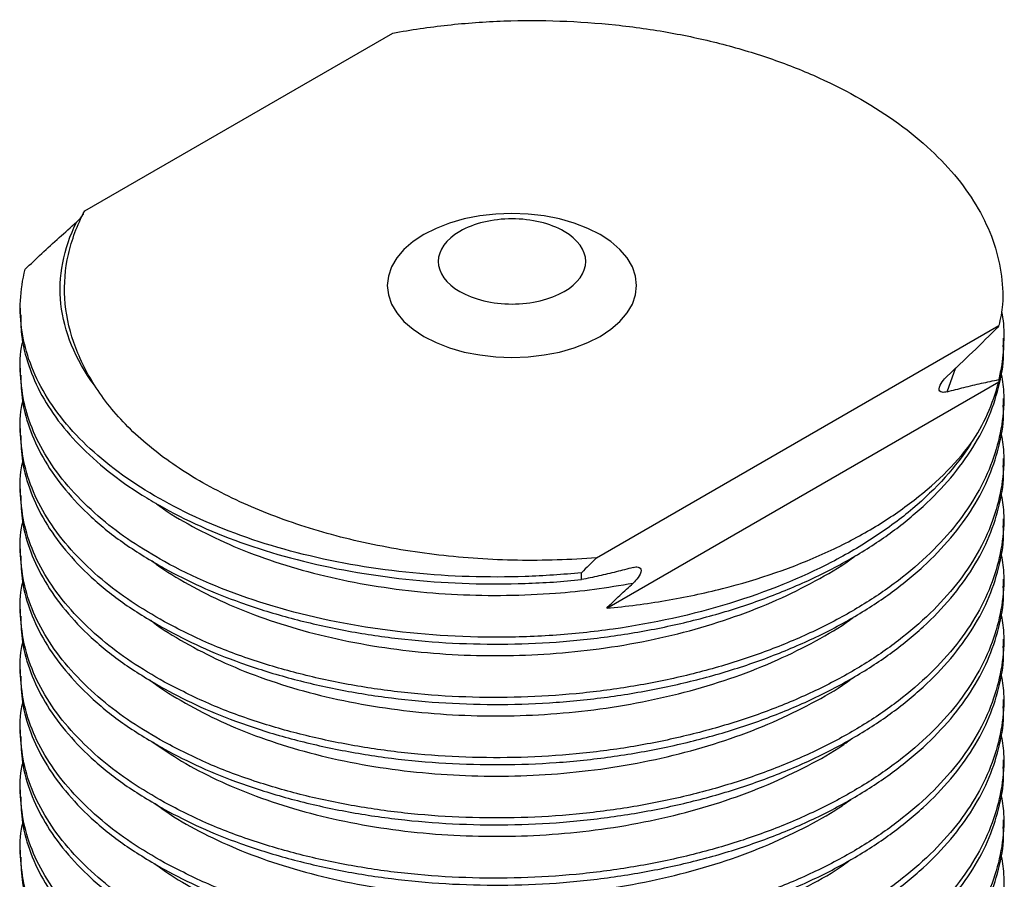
# Model space of a CAD drawing. Header units: millimetres. Extents: x 3 to 137, y 3 to 105.
# Tile 17 of 17: x 114.7 to 124.71, y 85.48 to 94.22. Entities that reach past the tile are written whole.
import ezdxf

# ---------------------------------------------------------------- set-up
doc = ezdxf.new("R2010")
doc.units = ezdxf.units.MM
doc.header["$LTSCALE"] = 0.5

msp = doc.modelspace()

# ---------------------------------------------------------------- linework, layer by layer
for p, q in [((115.358, 92.273), (118.492, 94.082)), ((114.703, 91.286), (114.703, 91.216)), ((120.563, 88.746), (124.653, 91.108)), ((124.703, 90.91), (124.703, 90.98)), ((114.703, 90.674), (114.703, 90.603)), ((124.129, 90.435), (124.218, 90.68)), ((120.666, 88.234), (124.653, 90.536)), ((124.653, 90.558), (124.653, 90.536)), ((124.703, 90.297), (124.703, 90.368)), ((114.703, 90.061), (114.703, 89.991)), ((124.703, 89.685), (124.703, 89.755)), ((114.703, 89.449), (114.703, 89.379)), ((124.703, 89.072), (124.703, 89.143)), ((114.703, 88.837), (114.703, 88.766)), ((120.41, 88.525), (120.41, 88.595)), ((124.703, 88.46), (124.703, 88.53)), ((114.703, 88.224), (114.703, 88.154)), ((124.703, 87.848), (124.703, 87.918)), ((114.703, 87.612), (114.703, 87.541)), ((124.703, 87.235), (124.703, 87.306)), ((114.703, 86.999), (114.703, 86.929)), ((124.703, 86.623), (124.703, 86.693)), ((114.703, 86.387), (114.703, 86.317)), ((124.703, 86.01), (124.703, 86.081)), ((114.703, 85.774), (114.703, 85.704))]:
    msp.add_line(p, q)
at = {"flags": 128}
for points in [[(120.6, 92.033), (120.475, 92.096), (120.337, 92.15), (120.188, 92.192), (120.031, 92.223), (119.869, 92.241), (119.703, 92.248), (119.538, 92.241), (119.375, 92.223), (119.218, 92.192), (119.069, 92.15), (118.931, 92.096), (118.807, 92.033), (118.697, 91.961), (118.605, 91.882), (118.532, 91.796), (118.478, 91.705), (118.446, 91.611), (118.435, 91.516), (118.446, 91.42), (118.478, 91.326), (118.532, 91.236), (118.605, 91.15), (118.697, 91.07), (118.807, 90.998)], [(118.807, 90.998), (118.931, 90.935), (119.069, 90.882), (119.218, 90.839), (119.375, 90.809), (119.538, 90.79), (119.703, 90.784), (119.869, 90.79), (120.031, 90.809), (120.188, 90.839), (120.337, 90.882), (120.475, 90.935), (120.6, 90.998), (120.709, 91.07), (120.801, 91.15), (120.875, 91.236), (120.928, 91.326), (120.96, 91.42), (120.971, 91.516), (120.96, 91.611), (120.928, 91.705), (120.875, 91.796), (120.801, 91.882), (120.709, 91.961), (120.6, 92.033)]]:
    msp.add_lwpolyline(points, dxfattribs=at)
msp.add_arc((122.713, 91.032), 2.002, 325.834, 345.6437)
for points, knots in [([(118.492, 94.082), (118.675, 94.116), (118.861, 94.143), (119.237, 94.184), (119.428, 94.198), (120.002, 94.218), (120.381, 94.204), (120.944, 94.145), (121.132, 94.118), (121.497, 94.052), (121.852, 93.974), (122.189, 93.872), (122.517, 93.758), (122.675, 93.695), (123.125, 93.491), (123.394, 93.336), (123.871, 92.989), (124.072, 92.801), (124.394, 92.404), (124.516, 92.191), (124.669, 91.762), (124.702, 91.544), (124.692, 91.322)], [0, 0, 0, 0, 0.0625, 0.0625, 0.125, 0.125, 0.25, 0.25, 0.3125, 0.3125, 0.375, 0.4375, 0.4375, 0.5, 0.5, 0.625, 0.625, 0.75, 0.75, 0.875, 0.875, 1, 1, 1, 1]), ([(115.458, 90.501), (115.37, 90.644), (115.298, 90.789), (115.196, 91.084), (115.165, 91.235), (115.147, 91.534), (115.159, 91.683), (115.226, 91.98), (115.281, 92.128), (115.358, 92.273)], [0, 0, 0, 0, 0.25, 0.25, 0.5, 0.5, 0.75, 0.75, 1, 1, 1, 1]), ([(115.277, 92.162), (115.294, 92.178), (115.318, 92.201), (115.341, 92.232), (115.346, 92.244), (115.347, 92.245)], [0, 0, 0, 0, 0.660905, 0.949306, 1, 1, 1, 1]), ([(114.753, 91.681), (114.809, 91.734), (114.865, 91.787), (114.921, 91.839), (114.98, 91.894), (115.039, 91.949), (115.099, 92.002), (115.158, 92.056), (115.217, 92.109), (115.277, 92.162)], [0, 0, 0, 0, 0.000249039, 0.000249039, 0.000249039, 0.0005106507, 0.0005106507, 0.0005106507, 0.0007723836, 0.0007723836, 0.0007723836, 0.0007723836]), ([(115.458, 90.501), (115.261, 90.765), (115.147, 91.049), (115.102, 91.467), (115.108, 91.605), (115.161, 91.884), (115.208, 92.024), (115.277, 92.162)], [0, 0, 0, 0, 0.5, 0.5, 0.75, 0.75, 1, 1, 1, 1]), ([(120.234, 92.066), (120.095, 92.146), (119.9, 92.193), (119.507, 92.193), (119.312, 92.146), (119.173, 92.066)], [0, 0, 0, 0, 0.5, 0.5, 1, 1, 1, 1]), ([(119.173, 92.066), (119.034, 91.986), (118.953, 91.873), (118.953, 91.647), (119.034, 91.534), (119.173, 91.454)], [0, 0, 0, 0, 0.5, 0.5, 1, 1, 1, 1]), ([(120.234, 91.454), (120.372, 91.534), (120.453, 91.647), (120.453, 91.873), (120.372, 91.986), (120.234, 92.066)], [0, 0, 0, 0, 0.5, 0.5, 1, 1, 1, 1]), ([(116.168, 89.322), (115.901, 89.469), (115.659, 89.636), (115.248, 90.003), (115.08, 90.203), (114.834, 90.616), (114.755, 90.831), (114.705, 91.15), (114.7, 91.256), (114.71, 91.467), (114.726, 91.574), (114.753, 91.681)], [0, 0, 0, 0, 0.25, 0.25, 0.5, 0.5, 0.75, 0.75, 0.875, 0.875, 1, 1, 1, 1]), ([(119.173, 91.454), (119.312, 91.374), (119.507, 91.327), (119.9, 91.327), (120.095, 91.374), (120.234, 91.454)], [0, 0, 0, 0, 0.5, 0.5, 1, 1, 1, 1]), ([(114.709, 91.216), (114.709, 91.161), (114.707, 91.002), (114.768, 90.74), (114.893, 90.434), (115.08, 90.138), (115.327, 89.857), (115.629, 89.594), (115.917, 89.394), (116.108, 89.286), (116.168, 89.251)], [0, 0, 0, 0, 0.07464, 0.217703, 0.361222, 0.504285, 0.64735, 0.790872, 0.933937, 1, 1, 1, 1]), ([(124.68, 91.255), (124.682, 91.244), (124.703, 91.148), (124.707, 90.966), (124.693, 90.745), (124.664, 90.609), (124.653, 90.558)], [0, 0, 0, 0, 0.048716, 0.413765, 0.778814, 1, 1, 1, 1]), ([(124.653, 91.1), (124.564, 91.012), (124.391, 90.84), (124.215, 90.674), (124.129, 90.594)], [0, 0, 0, 0, 0.5134432, 1, 1, 1, 1]), ([(116.168, 88.709), (116.053, 88.776), (115.824, 88.91), (115.516, 89.144), (115.242, 89.404), (115.014, 89.69), (114.845, 89.989), (114.738, 90.298), (114.699, 90.611), (114.698, 90.832), (114.729, 90.946), (114.732, 90.956)], [0, 0, 0, 0, 0.113063, 0.226126, 0.352836, 0.47995, 0.606659, 0.733369, 0.860483, 0.987193, 1, 1, 1, 1]), ([(116.168, 88.639), (116.289, 88.576), (116.532, 88.45), (116.955, 88.282), (117.423, 88.135), (117.939, 88.015), (118.476, 87.928), (119.029, 87.878), (119.591, 87.863), (120.154, 87.884), (120.711, 87.943), (121.256, 88.037), (121.781, 88.166), (122.279, 88.329), (122.745, 88.522), (123.173, 88.744), (123.557, 88.993), (123.892, 89.266), (124.174, 89.558), (124.399, 89.867), (124.567, 90.189), (124.668, 90.52), (124.71, 90.761), (124.7, 90.891), (124.698, 90.91)], [0, 0, 0, 0, 0.042555, 0.08511, 0.132802, 0.180645, 0.228337, 0.276028, 0.323872, 0.371563, 0.419253, 0.467095, 0.514784, 0.562475, 0.610318, 0.658008, 0.705698, 0.75354, 0.80123, 0.84892, 0.896761, 0.94445, 0.992142, 1, 1, 1, 1]), ([(124.675, 90.636), (124.686, 90.569), (124.715, 90.39), (124.692, 90.099), (124.611, 89.766), (124.467, 89.441), (124.263, 89.126), (124, 88.827), (123.684, 88.547), (123.318, 88.29), (122.905, 88.058), (122.452, 87.853), (121.965, 87.679), (121.449, 87.538), (120.911, 87.431), (120.357, 87.359), (119.795, 87.324), (119.233, 87.326), (118.675, 87.363), (118.132, 87.437), (117.608, 87.545), (117.098, 87.69), (116.609, 87.87), (116.315, 88.021), (116.168, 88.097)], [0, 0, 0, 0, 0.027822, 0.073752, 0.11968, 0.165755, 0.211683, 0.257612, 0.303688, 0.349618, 0.395546, 0.441621, 0.48755, 0.533478, 0.579553, 0.625481, 0.671411, 0.717487, 0.763417, 0.809345, 0.85542, 0.901348, 0.950674, 1, 1, 1, 1]), ([(114.708, 90.604), (114.711, 90.516), (114.716, 90.324), (114.8, 90.03), (114.946, 89.727), (115.152, 89.436), (115.423, 89.153), (115.756, 88.883), (116.03, 88.72), (116.168, 88.639)], [0, 0, 0, 0, 0.119956, 0.26303, 0.406099, 0.549624, 0.692692, 0.846346, 1, 1, 1, 1]), ([(124.129, 90.435), (124.111, 90.429), (124.093, 90.427), (124.061, 90.433), (124.046, 90.443), (124.047, 90.488), (124.062, 90.515), (124.093, 90.558), (124.111, 90.577), (124.129, 90.594)], [0, 0, 0, 0, 0.25, 0.25, 0.5, 0.5, 0.75, 0.75, 1, 1, 1, 1]), ([(124.129, 90.435), (124.186, 90.45), (124.243, 90.465), (124.299, 90.479), (124.358, 90.494), (124.418, 90.508), (124.477, 90.521), (124.536, 90.534), (124.594, 90.547), (124.653, 90.558)], [0, 0, 0, 0, 0.0002490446, 0.0002490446, 0.0002490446, 0.0005106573, 0.0005106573, 0.0005106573, 0.0007723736, 0.0007723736, 0.0007723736, 0.0007723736]), ([(120.563, 88.746), (120.296, 88.726), (120.028, 88.717), (119.49, 88.726), (119.222, 88.744), (118.7, 88.805), (118.444, 88.847), (117.943, 88.958), (117.7, 89.026), (117.242, 89.183), (117.025, 89.272), (116.616, 89.472), (116.426, 89.583), (116.084, 89.819), (115.932, 89.945), (115.664, 90.213), (115.55, 90.355), (115.458, 90.501)], [0, 0, 0, 0, 0.125, 0.125, 0.25, 0.25, 0.375, 0.375, 0.5, 0.5, 0.625, 0.625, 0.75, 0.75, 0.875, 0.875, 1, 1, 1, 1]), ([(116.168, 88.097), (116.053, 88.164), (115.824, 88.298), (115.516, 88.532), (115.242, 88.791), (115.014, 89.078), (114.845, 89.377), (114.738, 89.685), (114.699, 89.998), (114.697, 90.215), (114.727, 90.325), (114.728, 90.331)], [0, 0, 0, 0, 0.113651, 0.227301, 0.354669, 0.482444, 0.609812, 0.73718, 0.864954, 0.992323, 1, 1, 1, 1]), ([(116.168, 88.027), (116.289, 87.963), (116.532, 87.837), (116.955, 87.67), (117.423, 87.522), (117.939, 87.402), (118.476, 87.316), (119.029, 87.265), (119.591, 87.25), (120.154, 87.272), (120.711, 87.33), (121.256, 87.425), (121.781, 87.554), (122.279, 87.716), (122.745, 87.91), (123.173, 88.132), (123.557, 88.381), (123.892, 88.653), (124.174, 88.946), (124.399, 89.255), (124.567, 89.577), (124.668, 89.907), (124.71, 90.149), (124.7, 90.279), (124.698, 90.297)], [0, 0, 0, 0, 0.042555, 0.08511, 0.132802, 0.180645, 0.228337, 0.276028, 0.323872, 0.371563, 0.419253, 0.467095, 0.514784, 0.562475, 0.610318, 0.658008, 0.705698, 0.75354, 0.80123, 0.84892, 0.896761, 0.94445, 0.992142, 1, 1, 1, 1]), ([(124.675, 90.024), (124.686, 89.957), (124.715, 89.778), (124.692, 89.486), (124.611, 89.154), (124.467, 88.828), (124.263, 88.514), (124, 88.215), (123.684, 87.935), (123.318, 87.677), (122.905, 87.445), (122.452, 87.241), (121.965, 87.067), (121.449, 86.926), (120.911, 86.818), (120.357, 86.746), (119.795, 86.712), (119.233, 86.714), (118.675, 86.751), (118.132, 86.825), (117.608, 86.933), (117.098, 87.077), (116.609, 87.258), (116.315, 87.409), (116.168, 87.484)], [0, 0, 0, 0, 0.027822, 0.073752, 0.11968, 0.165755, 0.211683, 0.257612, 0.303688, 0.349618, 0.395546, 0.441621, 0.48755, 0.533478, 0.579553, 0.625481, 0.671411, 0.717487, 0.763417, 0.809345, 0.85542, 0.901348, 0.950674, 1, 1, 1, 1]), ([(114.708, 89.991), (114.711, 89.903), (114.716, 89.711), (114.8, 89.417), (114.946, 89.115), (115.152, 88.823), (115.423, 88.541), (115.756, 88.27), (116.03, 88.108), (116.168, 88.027)], [0, 0, 0, 0, 0.119956, 0.26303, 0.406099, 0.549624, 0.692692, 0.846346, 1, 1, 1, 1]), ([(124.37, 89.908), (124.219, 89.673), (124.018, 89.45), (123.658, 89.145), (123.528, 89.049), (123.254, 88.868), (123.109, 88.783), (122.642, 88.541), (122.292, 88.399), (121.54, 88.168), (121.138, 88.079), (120.528, 87.993), (120.323, 87.972), (119.914, 87.944), (119.713, 87.938), (119.103, 87.94), (118.689, 87.971), (117.887, 88.091), (117.498, 88.181), (116.781, 88.411), (116.453, 88.552), (116.168, 88.709)], [0, 0, 0, 0, 0.125, 0.125, 0.1875, 0.1875, 0.25, 0.25, 0.375, 0.375, 0.5, 0.5, 0.5625, 0.5625, 0.625, 0.625, 0.75, 0.75, 0.875, 0.875, 1, 1, 1, 1]), ([(120.666, 88.234), (120.869, 88.253), (121.069, 88.279), (121.462, 88.346), (121.656, 88.387), (122.218, 88.529), (122.566, 88.65), (123.049, 88.869), (123.203, 88.949), (123.489, 89.116), (123.622, 89.205), (123.995, 89.484), (124.206, 89.69), (124.37, 89.908)], [0, 0, 0, 0, 0.125, 0.125, 0.25, 0.25, 0.5, 0.5, 0.625, 0.625, 0.75, 0.75, 1, 1, 1, 1]), ([(116.168, 87.484), (116.053, 87.551), (115.824, 87.686), (115.516, 87.919), (115.242, 88.179), (115.014, 88.465), (114.845, 88.764), (114.738, 89.073), (114.699, 89.386), (114.697, 89.603), (114.727, 89.712), (114.728, 89.719)], [0, 0, 0, 0, 0.113651, 0.227301, 0.354669, 0.482444, 0.609812, 0.73718, 0.864954, 0.992323, 1, 1, 1, 1]), ([(116.168, 87.414), (116.289, 87.351), (116.532, 87.225), (116.955, 87.057), (117.423, 86.91), (117.939, 86.79), (118.476, 86.703), (119.029, 86.653), (119.591, 86.638), (120.154, 86.659), (120.711, 86.718), (121.256, 86.812), (121.781, 86.941), (122.279, 87.104), (122.745, 87.298), (123.173, 87.52), (123.557, 87.768), (123.892, 88.041), (124.174, 88.333), (124.399, 88.643), (124.567, 88.964), (124.668, 89.295), (124.71, 89.536), (124.7, 89.666), (124.698, 89.685)], [0, 0, 0, 0, 0.042555, 0.08511, 0.132802, 0.180645, 0.228337, 0.276028, 0.323872, 0.371563, 0.419253, 0.467095, 0.514784, 0.562475, 0.610318, 0.658008, 0.705698, 0.75354, 0.80123, 0.84892, 0.896761, 0.94445, 0.992142, 1, 1, 1, 1]), ([(124.675, 89.411), (124.686, 89.344), (124.715, 89.166), (124.692, 88.874), (124.611, 88.542), (124.467, 88.216), (124.263, 87.902), (124, 87.603), (123.684, 87.323), (123.318, 87.065), (122.905, 86.833), (122.452, 86.629), (121.965, 86.454), (121.449, 86.313), (120.911, 86.206), (120.357, 86.134), (119.795, 86.099), (119.233, 86.101), (118.675, 86.139), (118.132, 86.212), (117.608, 86.32), (117.098, 86.465), (116.609, 86.646), (116.315, 86.797), (116.168, 86.872)], [0, 0, 0, 0, 0.027822, 0.073752, 0.11968, 0.165755, 0.211683, 0.257612, 0.303688, 0.349618, 0.395546, 0.441621, 0.48755, 0.533478, 0.579553, 0.625481, 0.671411, 0.717487, 0.763417, 0.809345, 0.85542, 0.901348, 0.950674, 1, 1, 1, 1]), ([(114.708, 89.379), (114.711, 89.291), (114.716, 89.099), (114.8, 88.805), (114.946, 88.502), (115.152, 88.211), (115.423, 87.928), (115.756, 87.658), (116.03, 87.495), (116.168, 87.414)], [0, 0, 0, 0, 0.119956, 0.26303, 0.406099, 0.549624, 0.692692, 0.846346, 1, 1, 1, 1]), ([(120.41, 88.595), (120.219, 88.576), (120.028, 88.563), (119.649, 88.55), (119.46, 88.55), (118.887, 88.567), (118.503, 88.605), (117.759, 88.731), (117.4, 88.82), (116.738, 89.042), (116.434, 89.175), (116.168, 89.322)], [0, 0, 0, 0, 0.125, 0.125, 0.25, 0.25, 0.5, 0.5, 0.75, 0.75, 1, 1, 1, 1]), ([(116.081, 89.301), (116.095, 89.291), (116.204, 89.206), (116.451, 89.064), (116.822, 88.879), (117.235, 88.72), (117.681, 88.586), (118.155, 88.482), (118.646, 88.409), (119.146, 88.369), (119.647, 88.36), (120.114, 88.381), (120.544, 88.424), (120.804, 88.467), (120.934, 88.489)], [0, 0, 0, 0, 0.012707, 0.104788, 0.196868, 0.290401, 0.384841, 0.479608, 0.574113, 0.667774, 0.760042, 0.851953, 0.925637, 1, 1, 1, 1]), ([(116.168, 89.251), (116.434, 89.104), (116.738, 88.972), (117.4, 88.75), (117.759, 88.661), (118.503, 88.535), (118.887, 88.497), (119.46, 88.479), (119.649, 88.48), (120.028, 88.493), (120.219, 88.505), (120.41, 88.525)], [0, 0, 0, 0, 0.25, 0.25, 0.5, 0.5, 0.75, 0.75, 0.875, 0.875, 1, 1, 1, 1]), ([(116.168, 86.872), (116.053, 86.939), (115.824, 87.073), (115.516, 87.307), (115.242, 87.567), (115.014, 87.853), (114.845, 88.152), (114.738, 88.46), (114.699, 88.773), (114.697, 88.991), (114.727, 89.1), (114.728, 89.106)], [0, 0, 0, 0, 0.113651, 0.227301, 0.354669, 0.482444, 0.609812, 0.73718, 0.864954, 0.992323, 1, 1, 1, 1]), ([(116.168, 86.802), (116.289, 86.739), (116.532, 86.612), (116.955, 86.445), (117.423, 86.297), (117.939, 86.177), (118.476, 86.091), (119.029, 86.041), (119.591, 86.026), (120.154, 86.047), (120.711, 86.106), (121.256, 86.2), (121.781, 86.329), (122.279, 86.492), (122.745, 86.685), (123.173, 86.907), (123.557, 87.156), (123.892, 87.428), (124.174, 87.721), (124.399, 88.03), (124.567, 88.352), (124.668, 88.682), (124.71, 88.924), (124.7, 89.054), (124.698, 89.072)], [0, 0, 0, 0, 0.042555, 0.08511, 0.132802, 0.180645, 0.228337, 0.276028, 0.323872, 0.371563, 0.419253, 0.467095, 0.514784, 0.562475, 0.610318, 0.658008, 0.705698, 0.75354, 0.80123, 0.84892, 0.896761, 0.94445, 0.992142, 1, 1, 1, 1]), ([(114.708, 88.766), (114.711, 88.679), (114.716, 88.486), (114.8, 88.193), (114.946, 87.89), (115.152, 87.599), (115.423, 87.316), (115.756, 87.045), (116.03, 86.883), (116.168, 86.802)], [0, 0, 0, 0, 0.119956, 0.26303, 0.406099, 0.549624, 0.692692, 0.846346, 1, 1, 1, 1]), ([(116.044, 88.716), (116.058, 88.705), (116.167, 88.618), (116.412, 88.473), (116.778, 88.286), (117.187, 88.124), (117.63, 87.987), (118.101, 87.88), (118.591, 87.804), (119.09, 87.759), (119.592, 87.747), (120.094, 87.766), (120.595, 87.817), (121.09, 87.901), (121.57, 88.017), (122.026, 88.163), (122.452, 88.336), (122.835, 88.534), (123.083, 88.68), (123.19, 88.764), (123.197, 88.769)], [0, 0, 0, 0, 0.009011, 0.06996, 0.130675, 0.192371, 0.254708, 0.317304, 0.379771, 0.441722, 0.502791, 0.563422, 0.625024, 0.687308, 0.749895, 0.812395, 0.874422, 0.935606, 0.996181, 1, 1, 1, 1]), ([(124.675, 88.799), (124.686, 88.732), (124.715, 88.553), (124.692, 88.262), (124.611, 87.929), (124.467, 87.604), (124.263, 87.289), (124, 86.99), (123.684, 86.71), (123.318, 86.452), (122.905, 86.221), (122.452, 86.016), (121.965, 85.842), (121.449, 85.701), (120.911, 85.594), (120.357, 85.522), (119.795, 85.487), (119.233, 85.489), (118.675, 85.526), (118.132, 85.6), (117.608, 85.708), (117.098, 85.853), (116.609, 86.033), (116.315, 86.184), (116.168, 86.26)], [0, 0, 0, 0, 0.027822, 0.073752, 0.11968, 0.165755, 0.211683, 0.257612, 0.303688, 0.349618, 0.395546, 0.441621, 0.48755, 0.533478, 0.579553, 0.625481, 0.671411, 0.717487, 0.763417, 0.809345, 0.85542, 0.901348, 0.950674, 1, 1, 1, 1]), ([(120.934, 88.649), (120.877, 88.633), (120.821, 88.618), (120.764, 88.604), (120.705, 88.589), (120.646, 88.575), (120.587, 88.562), (120.528, 88.549), (120.469, 88.537), (120.41, 88.525)], [0, 0, 0, 0, 0.0002490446, 0.0002490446, 0.0002490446, 0.0005106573, 0.0005106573, 0.0005106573, 0.0007723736, 0.0007723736, 0.0007723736, 0.0007723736]), ([(120.934, 88.649), (120.953, 88.654), (120.97, 88.656), (121.002, 88.65), (121.017, 88.64), (121.016, 88.595), (121.001, 88.568), (120.97, 88.525), (120.952, 88.506), (120.934, 88.489)], [0, 0, 0, 0, 0.25, 0.25, 0.5, 0.5, 0.75, 0.75, 1, 1, 1, 1]), ([(116.168, 86.26), (116.053, 86.327), (115.824, 86.461), (115.516, 86.694), (115.242, 86.954), (115.014, 87.24), (114.845, 87.539), (114.738, 87.848), (114.699, 88.161), (114.697, 88.378), (114.727, 88.488), (114.728, 88.494)], [0, 0, 0, 0, 0.113651, 0.227301, 0.354669, 0.482444, 0.609812, 0.73718, 0.864954, 0.992323, 1, 1, 1, 1]), ([(116.168, 86.189), (116.289, 86.126), (116.532, 86), (116.955, 85.832), (117.423, 85.685), (117.939, 85.565), (118.476, 85.479), (119.029, 85.428), (119.591, 85.413), (120.154, 85.434), (120.711, 85.493), (121.256, 85.587), (121.781, 85.716), (122.279, 85.879), (122.745, 86.073), (123.173, 86.295), (123.557, 86.544), (123.892, 86.816), (124.174, 87.108), (124.399, 87.418), (124.567, 87.74), (124.668, 88.07), (124.71, 88.312), (124.7, 88.442), (124.698, 88.46)], [0, 0, 0, 0, 0.042555, 0.08511, 0.132802, 0.180645, 0.228337, 0.276028, 0.323872, 0.371563, 0.419253, 0.467095, 0.514784, 0.562475, 0.610318, 0.658008, 0.705698, 0.75354, 0.80123, 0.84892, 0.896761, 0.94445, 0.992142, 1, 1, 1, 1]), ([(120.666, 88.234), (120.711, 88.278), (120.8, 88.364), (120.89, 88.448), (120.934, 88.489)], [0, 0, 0, 0, 0.5068117, 1, 1, 1, 1]), ([(114.708, 88.154), (114.711, 88.066), (114.716, 87.874), (114.8, 87.58), (114.946, 87.277), (115.152, 86.986), (115.423, 86.704), (115.756, 86.433), (116.03, 86.271), (116.168, 86.189)], [0, 0, 0, 0, 0.119956, 0.26303, 0.406099, 0.549624, 0.692692, 0.846346, 1, 1, 1, 1]), ([(116.031, 88.112), (116.038, 88.106), (116.139, 88.024), (116.373, 87.883), (116.735, 87.693), (117.14, 87.528), (117.579, 87.388), (118.048, 87.278), (118.536, 87.198), (119.034, 87.15), (119.536, 87.134), (120.038, 87.15), (120.539, 87.197), (121.035, 87.278), (121.518, 87.39), (121.977, 87.533), (122.406, 87.703), (122.794, 87.899), (123.051, 88.047), (123.165, 88.135), (123.177, 88.144)], [0, 0, 0, 0, 0.004633, 0.065768, 0.126465, 0.188135, 0.250486, 0.313141, 0.375709, 0.437803, 0.499053, 0.559694, 0.621266, 0.68356, 0.7462, 0.808797, 0.870962, 0.932324, 0.992937, 1, 1, 1, 1]), ([(124.675, 88.187), (124.686, 88.119), (124.715, 87.941), (124.692, 87.649), (124.611, 87.317), (124.467, 86.991), (124.263, 86.677), (124, 86.378), (123.684, 86.098), (123.318, 85.84), (122.905, 85.608), (122.452, 85.404), (121.965, 85.229), (121.449, 85.088), (120.911, 84.981), (120.357, 84.909), (119.795, 84.875), (119.233, 84.876), (118.675, 84.914), (118.132, 84.988), (117.608, 85.095), (117.098, 85.24), (116.609, 85.421), (116.315, 85.572), (116.168, 85.647)], [0, 0, 0, 0, 0.0278215, 0.0737517, 0.11968, 0.1657547, 0.2116829, 0.2576123, 0.3036882, 0.3496177, 0.3955462, 0.4416212, 0.4875498, 0.533478, 0.5795526, 0.6254808, 0.6714106, 0.717487, 0.7634169, 0.809345, 0.8554196, 0.9013477, 0.9506739, 1, 1, 1, 1]), ([(116.168, 85.647), (116.053, 85.714), (115.824, 85.848), (115.516, 86.082), (115.242, 86.342), (115.014, 86.628), (114.845, 86.927), (114.738, 87.235), (114.699, 87.549), (114.697, 87.766), (114.727, 87.875), (114.728, 87.881)], [0, 0, 0, 0, 0.113651, 0.227301, 0.354669, 0.482444, 0.609812, 0.73718, 0.864954, 0.992323, 1, 1, 1, 1]), ([(116.168, 85.577), (116.289, 85.514), (116.532, 85.388), (116.955, 85.22), (117.423, 85.073), (117.939, 84.953), (118.476, 84.866), (119.029, 84.816), (119.591, 84.801), (120.154, 84.822), (120.711, 84.881), (121.256, 84.975), (121.781, 85.104), (122.279, 85.267), (122.745, 85.46), (123.173, 85.682), (123.557, 85.931), (123.892, 86.204), (124.174, 86.496), (124.399, 86.805), (124.567, 87.127), (124.668, 87.458), (124.71, 87.699), (124.7, 87.829), (124.698, 87.848)], [0, 0, 0, 0, 0.042555, 0.08511, 0.132802, 0.180645, 0.228337, 0.276028, 0.323872, 0.371563, 0.419253, 0.467095, 0.514784, 0.562475, 0.610318, 0.658008, 0.705698, 0.75354, 0.80123, 0.84892, 0.896761, 0.94445, 0.992142, 1, 1, 1, 1]), ([(114.708, 87.542), (114.711, 87.454), (114.716, 87.261), (114.8, 86.968), (114.946, 86.665), (115.152, 86.374), (115.423, 86.091), (115.756, 85.821), (116.03, 85.658), (116.168, 85.577)], [0, 0, 0, 0, 0.119956, 0.26303, 0.406099, 0.549624, 0.692692, 0.846346, 1, 1, 1, 1]), ([(116.017, 87.508), (116.017, 87.508), (116.11, 87.43), (116.336, 87.293), (116.693, 87.1), (117.093, 86.933), (117.529, 86.79), (117.994, 86.676), (118.481, 86.593), (118.979, 86.542), (119.48, 86.522), (119.982, 86.534), (120.483, 86.578), (120.981, 86.655), (121.465, 86.764), (121.927, 86.904), (122.36, 87.071), (122.752, 87.264), (123.02, 87.415), (123.143, 87.508), (123.162, 87.522)], [0, 0, 0, 0, 0.00041, 0.061658, 0.122297, 0.183865, 0.246157, 0.308794, 0.371388, 0.433551, 0.49491, 0.555521, 0.616987, 0.679216, 0.741834, 0.804453, 0.866682, 0.928148, 0.988758, 1, 1, 1, 1]), ([(124.675, 87.574), (124.686, 87.507), (124.715, 87.328), (124.692, 87.037), (124.611, 86.704), (124.467, 86.379), (124.263, 86.064), (124, 85.765), (123.684, 85.485), (123.318, 85.228), (122.905, 84.996), (122.452, 84.791), (121.965, 84.617), (121.449, 84.476), (120.911, 84.369), (120.357, 84.297), (119.795, 84.262), (119.233, 84.264), (118.675, 84.301), (118.132, 84.375), (117.608, 84.483), (117.098, 84.628), (116.609, 84.808), (116.315, 84.959), (116.168, 85.035)], [0, 0, 0, 0, 0.0278215, 0.0737517, 0.11968, 0.1657547, 0.2116829, 0.2576123, 0.3036882, 0.3496177, 0.3955462, 0.4416212, 0.4875498, 0.533478, 0.5795526, 0.6254808, 0.6714106, 0.717487, 0.7634169, 0.809345, 0.8554196, 0.9013477, 0.9506739, 1, 1, 1, 1]), ([(116.168, 85.035), (116.053, 85.102), (115.824, 85.236), (115.516, 85.47), (115.242, 85.729), (115.014, 86.016), (114.845, 86.315), (114.738, 86.623), (114.699, 86.936), (114.697, 87.153), (114.727, 87.263), (114.728, 87.269)], [0, 0, 0, 0, 0.113651, 0.227301, 0.354669, 0.482444, 0.609812, 0.73718, 0.864954, 0.992323, 1, 1, 1, 1]), ([(116.168, 84.964), (116.289, 84.901), (116.532, 84.775), (116.955, 84.608), (117.423, 84.46), (117.939, 84.34), (118.476, 84.254), (119.029, 84.203), (119.591, 84.188), (120.154, 84.21), (120.711, 84.268), (121.256, 84.363), (121.781, 84.491), (122.279, 84.654), (122.745, 84.848), (123.173, 85.07), (123.557, 85.319), (123.892, 85.591), (124.174, 85.883), (124.399, 86.193), (124.567, 86.515), (124.668, 86.845), (124.71, 87.087), (124.7, 87.217), (124.698, 87.235)], [0, 0, 0, 0, 0.0425552, 0.0851103, 0.1328018, 0.1806453, 0.2283367, 0.2760282, 0.3238719, 0.3715634, 0.419253, 0.4670945, 0.5147841, 0.5624748, 0.6103177, 0.6580084, 0.7056983, 0.7535402, 0.8012301, 0.8489195, 0.896761, 0.9444505, 0.9921417, 1, 1, 1, 1]), ([(114.708, 86.929), (114.711, 86.841), (114.716, 86.649), (114.8, 86.355), (114.946, 86.053), (115.152, 85.761), (115.423, 85.479), (115.756, 85.208), (116.03, 85.046), (116.168, 84.964)], [0, 0, 0, 0, 0.119956, 0.26303, 0.406099, 0.549624, 0.692692, 0.846346, 1, 1, 1, 1]), ([(124.675, 86.962), (124.686, 86.894), (124.715, 86.716), (124.692, 86.424), (124.611, 86.092), (124.467, 85.766), (124.263, 85.452), (124, 85.153), (123.684, 84.873), (123.318, 84.615), (122.905, 84.383), (122.452, 84.179), (121.965, 84.005), (121.449, 83.863), (120.911, 83.756), (120.357, 83.684), (119.795, 83.65), (119.233, 83.652), (118.675, 83.689), (118.132, 83.763), (117.608, 83.871), (117.098, 84.015), (116.609, 84.196), (116.315, 84.347), (116.168, 84.422)], [0, 0, 0, 0, 0.027822, 0.073752, 0.11968, 0.165755, 0.211683, 0.257612, 0.303688, 0.349618, 0.395546, 0.441621, 0.48755, 0.533478, 0.579553, 0.625481, 0.671411, 0.717487, 0.763417, 0.809345, 0.85542, 0.901348, 0.950674, 1, 1, 1, 1]), ([(116.056, 86.871), (116.136, 86.815), (116.318, 86.686), (116.652, 86.509), (117.047, 86.338), (117.479, 86.192), (117.941, 86.075), (118.426, 85.988), (118.923, 85.933), (119.424, 85.911), (119.926, 85.919), (120.428, 85.959), (120.926, 86.032), (121.412, 86.138), (121.877, 86.274), (122.314, 86.438), (122.711, 86.629), (122.992, 86.785), (123.126, 86.884), (123.155, 86.906)], [0, 0, 0, 0, 0.048023, 0.109148, 0.171136, 0.233894, 0.297044, 0.360194, 0.422952, 0.48494, 0.546065, 0.607945, 0.670635, 0.733761, 0.796931, 0.859751, 0.921842, 0.982996, 1, 1, 1, 1]), ([(116.168, 84.422), (116.053, 84.489), (115.824, 84.624), (115.516, 84.857), (115.242, 85.117), (115.014, 85.403), (114.845, 85.702), (114.738, 86.011), (114.699, 86.324), (114.697, 86.541), (114.727, 86.65), (114.728, 86.657)], [0, 0, 0, 0, 0.113651, 0.227301, 0.354669, 0.482444, 0.609812, 0.73718, 0.864954, 0.992323, 1, 1, 1, 1]), ([(116.168, 84.352), (116.289, 84.289), (116.532, 84.163), (116.955, 83.995), (117.423, 83.848), (117.939, 83.728), (118.476, 83.641), (119.029, 83.591), (119.591, 83.576), (120.154, 83.597), (120.711, 83.656), (121.256, 83.75), (121.781, 83.879), (122.279, 84.042), (122.745, 84.236), (123.173, 84.458), (123.557, 84.706), (123.892, 84.979), (124.174, 85.271), (124.399, 85.581), (124.567, 85.902), (124.668, 86.233), (124.71, 86.474), (124.7, 86.604), (124.698, 86.623)], [0, 0, 0, 0, 0.042555, 0.08511, 0.132802, 0.180645, 0.228337, 0.276028, 0.323872, 0.371563, 0.419253, 0.467095, 0.514784, 0.562475, 0.610318, 0.658008, 0.705698, 0.75354, 0.80123, 0.84892, 0.896761, 0.94445, 0.992142, 1, 1, 1, 1]), ([(114.708, 86.317), (114.711, 86.229), (114.716, 86.037), (114.8, 85.743), (114.946, 85.44), (115.152, 85.149), (115.423, 84.866), (115.756, 84.596), (116.03, 84.433), (116.168, 84.352)], [0, 0, 0, 0, 0.119956, 0.26303, 0.406099, 0.549624, 0.692692, 0.846346, 1, 1, 1, 1]), ([(124.675, 86.349), (124.686, 86.282), (124.715, 86.104), (124.692, 85.812), (124.611, 85.479), (124.467, 85.154), (124.263, 84.84), (124, 84.541), (123.684, 84.261), (123.318, 84.003), (122.905, 83.771), (122.452, 83.567), (121.965, 83.392), (121.449, 83.251), (120.911, 83.144), (120.357, 83.072), (119.795, 83.037), (119.233, 83.039), (118.675, 83.077), (118.132, 83.15), (117.608, 83.258), (117.098, 83.403), (116.609, 83.584), (116.315, 83.735), (116.168, 83.81)], [0, 0, 0, 0, 0.027822, 0.073752, 0.11968, 0.165755, 0.211683, 0.257612, 0.303688, 0.349618, 0.395546, 0.441621, 0.48755, 0.533478, 0.579553, 0.625481, 0.671411, 0.717487, 0.763417, 0.809345, 0.85542, 0.901348, 0.950674, 1, 1, 1, 1]), ([(116.074, 86.248), (116.136, 86.203), (116.299, 86.085), (116.611, 85.917), (117.001, 85.743), (117.429, 85.595), (117.889, 85.474), (118.371, 85.384), (118.867, 85.325), (119.368, 85.299), (119.871, 85.304), (120.372, 85.341), (120.871, 85.41), (121.359, 85.512), (121.827, 85.645), (122.267, 85.806), (122.669, 85.994), (122.964, 86.156), (123.11, 86.262), (123.15, 86.291)], [0, 0, 0, 0, 0.038136, 0.099506, 0.161636, 0.224578, 0.287958, 0.351381, 0.414455, 0.476796, 0.538195, 0.600211, 0.663082, 0.726432, 0.789871, 0.853002, 0.915442, 0.976898, 1, 1, 1, 1]), ([(116.168, 83.81), (116.053, 83.877), (115.824, 84.011), (115.516, 84.245), (115.242, 84.505), (115.014, 84.791), (114.845, 85.09), (114.738, 85.398), (114.699, 85.711), (114.697, 85.929), (114.727, 86.038), (114.728, 86.044)], [0, 0, 0, 0, 0.113651, 0.227301, 0.354669, 0.482444, 0.609812, 0.73718, 0.864954, 0.992323, 1, 1, 1, 1]), ([(116.168, 83.74), (116.289, 83.677), (116.532, 83.55), (116.955, 83.383), (117.423, 83.235), (117.939, 83.115), (118.476, 83.029), (119.029, 82.978), (119.591, 82.964), (120.154, 82.985), (120.711, 83.043), (121.256, 83.138), (121.781, 83.267), (122.279, 83.43), (122.745, 83.623), (123.173, 83.845), (123.557, 84.094), (123.892, 84.366), (124.174, 84.659), (124.399, 84.968), (124.567, 85.29), (124.668, 85.62), (124.71, 85.862), (124.7, 85.992), (124.698, 86.01)], [0, 0, 0, 0, 0.042555, 0.08511, 0.132802, 0.180645, 0.228337, 0.276028, 0.323872, 0.371563, 0.419253, 0.467095, 0.514784, 0.562475, 0.610318, 0.658008, 0.705698, 0.75354, 0.80123, 0.84892, 0.896761, 0.94445, 0.992142, 1, 1, 1, 1]), ([(124.675, 85.737), (124.686, 85.67), (124.715, 85.491), (124.692, 85.2), (124.611, 84.867), (124.467, 84.542), (124.263, 84.227), (124, 83.928), (123.684, 83.648), (123.318, 83.39), (122.905, 83.159), (122.452, 82.954), (121.965, 82.78), (121.449, 82.639), (120.911, 82.531), (120.357, 82.46), (119.795, 82.425), (119.233, 82.427), (118.675, 82.464), (118.132, 82.538), (117.608, 82.646), (117.098, 82.791), (116.609, 82.971), (116.315, 83.122), (116.168, 83.198)], [0, 0, 0, 0, 0.027822, 0.073752, 0.11968, 0.165755, 0.211683, 0.257612, 0.303688, 0.349618, 0.395546, 0.441621, 0.48755, 0.533478, 0.579553, 0.625481, 0.671411, 0.717487, 0.763417, 0.809345, 0.85542, 0.901348, 0.950674, 1, 1, 1, 1]), ([(114.708, 85.704), (114.711, 85.617), (114.716, 85.424), (114.8, 85.131), (114.946, 84.828), (115.152, 84.536), (115.423, 84.254), (115.756, 83.983), (116.03, 83.821), (116.168, 83.74)], [0, 0, 0, 0, 0.119956, 0.26303, 0.406099, 0.549624, 0.692692, 0.846346, 1, 1, 1, 1]), ([(116.077, 85.633), (116.127, 85.597), (116.276, 85.487), (116.57, 85.325), (116.955, 85.149), (117.38, 84.998), (117.837, 84.874), (118.317, 84.78), (118.812, 84.718), (119.313, 84.688), (119.815, 84.689), (120.316, 84.723), (120.816, 84.788), (121.305, 84.887), (121.776, 85.017), (122.22, 85.175), (122.626, 85.36), (122.937, 85.527), (123.096, 85.641), (123.148, 85.678)], [0, 0, 0, 0, 0.030594, 0.092058, 0.15414, 0.217078, 0.280495, 0.344001, 0.407199, 0.469706, 0.531227, 0.593193, 0.656053, 0.719436, 0.782952, 0.846203, 0.908805, 0.970411, 1, 1, 1, 1])]:
    msp.add_open_spline(points, degree=3, knots=knots)
for points in [[(124.692, 91.322), (124.687, 91.286), (124.678, 91.214), (124.661, 91.143), (124.653, 91.108)], [(120.563, 88.746), (120.512, 88.696), (120.461, 88.646), (120.41, 88.595)]]:
    msp.add_open_spline(points, degree=3)

doc.saveas('drawing.dxf')
